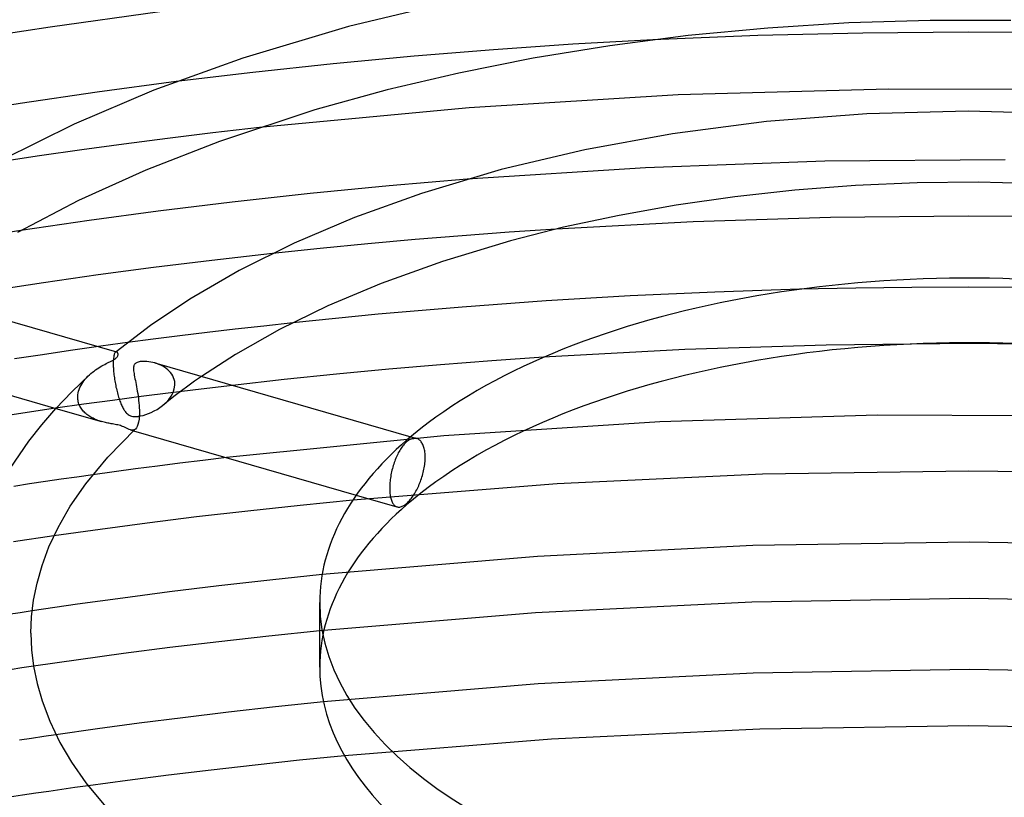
# Model space of a CAD drawing. Header units: millimetres. Extents: x -200 to 200, y -101 to 238.
# Tile 36 of 65: x -53 to 2, y 136 to 180. Entities that reach past the tile are written whole.
import ezdxf

# ---------------------------------------------------------------- set-up
doc = ezdxf.new("R2010")
doc.units = ezdxf.units.MM
doc.layers.add('HIDDEN', color=7, linetype='Continuous')
doc.layers.add('THICK', color=7, linetype='Continuous')

msp = doc.modelspace()

# ---------------------------------------------------------------- linework, layer by layer
at = {"layer": 'HIDDEN'}
for p, q in [((-22.245, 178.632), (-26.727, 178.327)), ((-17.744, 178.882), (-22.245, 178.632)), ((-31.192, 177.966), (-35.738, 177.536)), ((-26.727, 178.327), (-31.192, 177.966)), ((-35.738, 177.536), (-40.254, 177.052)), ((-40.254, 177.052), (-44.581, 176.535)), ((-42.518, 173.648), (-45.072, 173.337)), ((-39.886, 173.949), (-42.518, 173.648)), ((-47.517, 173.02), (-49.891, 172.694)), ((-45.072, 173.337), (-47.517, 173.02)), ((-52.26, 172.351), (-54.621, 171.993)), ((-49.891, 172.694), (-52.26, 172.351)), ((-8.066, 172.053), (-18.163, 171.688)), ((2.068, 172.137), (-8.066, 172.053)), ((-18.163, 171.688), (-28.198, 171.043)), ((-53.314, 168.147), (-54.95, 167.892)), ((-25.837, 168.059), (-28.483, 167.862)), ((-23.183, 168.237), (-25.837, 168.059)), ((-33.792, 167.405), (-36.481, 167.142)), ((-31.121, 167.645), (-33.792, 167.405)), ((-28.483, 167.862), (-31.121, 167.645)), ((-36.481, 167.142), (-39.16, 166.86)), ((-6.336, 164.914), (-9.5, 164.845)), ((-3.167, 164.955), (-6.336, 164.914)), ((0.003, 164.969), (-3.167, 164.955)), ((3.172, 164.955), (0.003, 164.969)), ((-38.021, 162.959), (-39.651, 162.781)), ((-42.837, 162.413), (-44.379, 162.224)), ((-41.258, 162.599), (-42.837, 162.413)), ((-39.651, 162.781), (-41.258, 162.599)), ((-45.876, 162.034), (-47.322, 161.844)), ((-44.379, 162.224), (-45.876, 162.034)), ((-50.534, 161.396), (-52.108, 161.164)), ((-48.956, 161.62), (-50.534, 161.396)), ((-48.026, 161.266), (-48.042, 161.236)), ((-48.009, 161.291), (-48.026, 161.266)), ((-47.992, 161.308), (-48.009, 161.291)), ((-47.981, 161.316), (-47.992, 161.308)), ((-47.987, 161.312), (-47.992, 161.308)), ((-47.982, 161.316), (-47.987, 161.312)), ((-47.977, 161.32), (-47.982, 161.316)), ((-47.971, 161.321), (-47.981, 161.316)), ((-47.972, 161.325), (-47.977, 161.32)), ((-47.967, 161.329), (-47.972, 161.325)), ((-47.96, 161.324), (-47.971, 161.321)), ((-47.962, 161.333), (-47.967, 161.329)), ((-47.95, 161.326), (-47.96, 161.324)), ((-47.94, 161.325), (-47.95, 161.326)), ((-47.93, 161.323), (-47.94, 161.325)), ((-15.956, 161.45), (-23.898, 161.019)), ((-7.989, 161.709), (-15.956, 161.45)), ((0.003, 161.795), (-7.989, 161.709)), ((7.99, 161.709), (0.003, 161.795)), ((-52.108, 161.164), (-53.679, 160.926)), ((-48.119, 160.732), (-48.12, 160.637)), ((-48.116, 160.82), (-48.119, 160.732)), ((-48.111, 160.901), (-48.116, 160.82)), ((-48.104, 160.975), (-48.111, 160.901)), ((-48.095, 161.042), (-48.104, 160.975)), ((-48.084, 161.101), (-48.095, 161.042)), ((-48.071, 161.153), (-48.084, 161.101)), ((-48.058, 161.198), (-48.071, 161.153)), ((-48.042, 161.236), (-48.058, 161.198)), ((-45.661, 160.666), (-45.776, 160.702)), ((-48.12, 160.637), (-48.118, 160.536)), ((-48.118, 160.536), (-48.117, 160.522)), ((-48.117, 160.522), (-48.117, 160.508)), ((-48.117, 160.508), (-48.116, 160.493)), ((-48.116, 160.493), (-48.116, 160.479)), ((-48.116, 160.479), (-48.115, 160.464)), ((-48.115, 160.464), (-48.114, 160.45)), ((-48.114, 160.45), (-48.11, 160.371)), ((-48.11, 160.371), (-48.104, 160.29)), ((-48.104, 160.29), (-48.097, 160.208)), ((-48.097, 160.208), (-48.089, 160.123)), ((-45.549, 160.624), (-45.661, 160.666)), ((-45.44, 160.576), (-45.549, 160.624)), ((-45.335, 160.522), (-45.44, 160.576)), ((-45.234, 160.461), (-45.335, 160.522)), ((-45.139, 160.395), (-45.234, 160.461)), ((-45.049, 160.323), (-45.139, 160.395)), ((-44.966, 160.244), (-45.049, 160.323)), ((-44.891, 160.159), (-44.966, 160.244)), ((-44.824, 160.068), (-44.891, 160.159)), ((-49.894, 159.513), (-49.834, 159.607)), ((-49.834, 159.607), (-49.768, 159.698)), ((-49.768, 159.698), (-49.698, 159.787)), ((-49.698, 159.787), (-49.622, 159.873)), ((-49.622, 159.873), (-49.543, 159.956)), ((-49.543, 159.956), (-49.459, 160.036)), ((-48.089, 160.123), (-48.079, 160.038)), ((-48.079, 160.038), (-48.068, 159.952)), ((-48.068, 159.952), (-48.056, 159.865)), ((-48.056, 159.865), (-48.043, 159.778)), ((-48.043, 159.778), (-48.029, 159.691)), ((-48.029, 159.691), (-48.014, 159.605)), ((-48.014, 159.605), (-47.998, 159.518)), ((-44.767, 159.971), (-44.824, 160.068)), ((-44.72, 159.869), (-44.767, 159.971)), ((-44.685, 159.762), (-44.72, 159.869)), ((-44.662, 159.65), (-44.685, 159.762)), ((-44.651, 159.535), (-44.662, 159.65)), ((-43.54, 159.67), (-43.914, 159.402)), ((-43.148, 159.943), (-43.54, 159.67)), ((-50.092, 159.012), (-50.068, 159.115)), ((-50.068, 159.115), (-50.035, 159.217)), ((-50.035, 159.217), (-49.995, 159.318)), ((-49.995, 159.318), (-49.948, 159.416)), ((-49.948, 159.416), (-49.894, 159.513)), ((-47.998, 159.518), (-47.981, 159.432)), ((-47.981, 159.432), (-47.964, 159.346)), ((-47.964, 159.346), (-47.945, 159.261)), ((-47.945, 159.261), (-47.925, 159.178)), ((-47.925, 159.178), (-47.905, 159.095)), ((-47.905, 159.095), (-47.884, 159.014)), ((-43.162, 159.235), (-44.881, 159.025)), ((-44.755, 159.033), (-44.684, 159.24)), ((-44.684, 159.24), (-44.652, 159.45)), ((-44.652, 159.465), (-44.651, 159.479)), ((-44.652, 159.45), (-44.652, 159.465)), ((-44.651, 159.521), (-44.651, 159.535)), ((-44.651, 159.507), (-44.651, 159.521)), ((-44.651, 159.493), (-44.651, 159.507)), ((-44.651, 159.479), (-44.651, 159.493)), ((-44.279, 159.134), (-44.637, 158.863)), ((-43.914, 159.402), (-44.279, 159.134)), ((-41.406, 159.44), (-43.162, 159.235)), ((-50.116, 158.791), (-50.115, 158.806)), ((-50.116, 158.777), (-50.116, 158.791)), ((-50.116, 158.762), (-50.116, 158.777)), ((-50.115, 158.747), (-50.116, 158.762)), ((-50.115, 158.806), (-50.108, 158.909)), ((-50.115, 158.732), (-50.115, 158.747)), ((-50.114, 158.718), (-50.115, 158.732)), ((-50.109, 158.65), (-50.114, 158.718)), ((-50.1, 158.583), (-50.109, 158.65)), ((-50.108, 158.909), (-50.092, 159.012)), ((-50.086, 158.518), (-50.1, 158.583)), ((-50.069, 158.454), (-50.086, 158.518)), ((-48.169, 158.598), (-49.767, 158.379)), ((-46.552, 158.813), (-48.169, 158.598)), ((-47.884, 159.014), (-47.862, 158.933)), ((-47.862, 158.933), (-47.839, 158.854)), ((-47.839, 158.854), (-47.816, 158.777)), ((-47.816, 158.777), (-47.792, 158.701)), ((-47.792, 158.701), (-47.767, 158.628)), ((-47.767, 158.628), (-47.742, 158.557)), ((-47.742, 158.557), (-47.717, 158.489)), ((-47.717, 158.489), (-47.691, 158.424)), ((-44.881, 159.025), (-46.552, 158.813)), ((-44.988, 158.591), (-45.332, 158.316)), ((-45.161, 158.467), (-44.999, 158.643)), ((-44.999, 158.643), (-44.862, 158.832)), ((-44.637, 158.863), (-44.988, 158.591)), ((-44.862, 158.832), (-44.755, 159.033)), ((-49.767, 158.379), (-51.363, 158.151)), ((-51.341, 158.145), (-48.776, 157.404)), ((-50.049, 158.391), (-50.069, 158.454)), ((-50.024, 158.329), (-50.049, 158.391)), ((-49.996, 158.269), (-50.024, 158.329)), ((-49.965, 158.21), (-49.996, 158.269)), ((-49.93, 158.153), (-49.965, 158.21)), ((-49.893, 158.098), (-49.93, 158.153)), ((-49.852, 158.045), (-49.893, 158.098)), ((-49.809, 157.994), (-49.852, 158.045)), ((-49.763, 157.945), (-49.809, 157.994)), ((-49.715, 157.898), (-49.763, 157.945)), ((-47.691, 158.424), (-47.665, 158.361)), ((-47.665, 158.361), (-47.638, 158.301)), ((-47.638, 158.301), (-47.611, 158.244)), ((-47.611, 158.244), (-47.584, 158.189)), ((-47.584, 158.189), (-47.556, 158.138)), ((-47.556, 158.138), (-47.528, 158.089)), ((-47.528, 158.089), (-47.499, 158.044)), ((-47.499, 158.044), (-47.47, 158.001)), ((-47.47, 158.001), (-47.441, 157.961)), ((-47.441, 157.961), (-47.406, 157.92)), ((-45.977, 157.92), (-45.815, 157.999)), ((-45.815, 157.999), (-45.655, 158.09)), ((-45.655, 158.09), (-45.496, 158.192)), ((-45.496, 158.192), (-45.343, 158.307)), ((-45.343, 158.307), (-45.161, 158.467)), ((-49.664, 157.852), (-49.715, 157.898)), ((-49.611, 157.808), (-49.664, 157.852)), ((-49.556, 157.767), (-49.611, 157.808)), ((-49.499, 157.727), (-49.556, 157.767)), ((-49.44, 157.689), (-49.499, 157.727)), ((-49.379, 157.653), (-49.44, 157.689)), ((-49.317, 157.618), (-49.379, 157.653)), ((-49.253, 157.586), (-49.317, 157.618)), ((-49.188, 157.555), (-49.253, 157.586)), ((-49.122, 157.526), (-49.188, 157.555)), ((-49.054, 157.498), (-49.122, 157.526)), ((-48.986, 157.472), (-49.054, 157.498)), ((-48.916, 157.448), (-48.986, 157.472)), ((-48.846, 157.425), (-48.916, 157.448)), ((-48.776, 157.404), (-48.846, 157.425)), ((-48.704, 157.384), (-48.776, 157.404)), ((-48.632, 157.366), (-48.704, 157.384)), ((-47.406, 157.92), (-47.367, 157.878)), ((-47.367, 157.878), (-47.322, 157.836)), ((-47.322, 157.836), (-47.271, 157.798)), ((-47.271, 157.798), (-47.214, 157.763)), ((-47.214, 157.763), (-47.152, 157.735)), ((-47.152, 157.735), (-47.083, 157.713)), ((-47.083, 157.713), (-47.011, 157.698)), ((-47.011, 157.698), (-46.932, 157.69)), ((-46.932, 157.69), (-46.837, 157.688)), ((-46.837, 157.688), (-46.72, 157.697)), ((-46.72, 157.697), (-46.584, 157.719)), ((-46.584, 157.719), (-46.44, 157.752)), ((-46.44, 157.752), (-46.29, 157.796)), ((-46.29, 157.796), (-46.136, 157.852)), ((-46.136, 157.852), (-45.977, 157.92)), ((-17.362, 157.382), (-29.514, 156.595)), ((-5.119, 157.759), (-17.362, 157.382)), ((7.155, 157.725), (-5.119, 157.759)), ((-48.562, 157.349), (-48.632, 157.366)), ((-48.492, 157.333), (-48.562, 157.349)), ((-48.425, 157.319), (-48.492, 157.333)), ((-48.358, 157.306), (-48.425, 157.319)), ((-48.294, 157.293), (-48.358, 157.306)), ((-48.231, 157.282), (-48.294, 157.293)), ((-48.165, 157.27), (-48.231, 157.282)), ((-48.094, 157.257), (-48.165, 157.27)), ((-48.019, 157.243), (-48.094, 157.257)), ((-47.942, 157.228), (-48.019, 157.243)), ((-47.865, 157.212), (-47.942, 157.228)), ((-47.79, 157.194), (-47.865, 157.212)), ((-47.719, 157.175), (-47.79, 157.194)), ((-47.652, 157.154), (-47.719, 157.175)), ((-47.59, 157.132), (-47.652, 157.154)), ((-47.522, 157.104), (-47.59, 157.132)), ((-47.446, 157.069), (-47.522, 157.104)), ((-47.366, 157.03), (-47.446, 157.069)), ((-47.289, 156.992), (-47.366, 157.03)), ((-47.215, 156.959), (-47.289, 156.992)), ((-47.144, 156.933), (-47.215, 156.959)), ((-47.093, 156.922), (-47.144, 156.933)), ((-47.144, 156.933), (-46.974, 156.884)), ((-47.044, 156.917), (-47.093, 156.922)), ((-46.997, 156.92), (-47.044, 156.917)), ((-46.953, 156.931), (-46.997, 156.92)), ((-46.91, 156.952), (-46.953, 156.931)), ((-46.87, 156.982), (-46.91, 156.952)), ((-29.514, 156.595), (-41.742, 155.374)), ((-31.561, 156.303), (-31.61, 156.263)), ((-31.511, 156.339), (-31.561, 156.303)), ((-31.461, 156.371), (-31.511, 156.339)), ((-31.411, 156.399), (-31.461, 156.371)), ((-31.36, 156.422), (-31.411, 156.399)), ((-31.38, 156.546), (-31.041, 156.448)), ((-31.31, 156.44), (-31.36, 156.422)), ((-31.26, 156.453), (-31.31, 156.44)), ((-31.21, 156.462), (-31.26, 156.453)), ((-31.162, 156.464), (-31.21, 156.462)), ((-31.114, 156.462), (-31.162, 156.464)), ((-31.068, 156.455), (-31.114, 156.462)), ((-31.024, 156.443), (-31.068, 156.455)), ((-30.985, 156.427), (-31.024, 156.443)), ((-30.947, 156.408), (-30.985, 156.427)), ((-30.911, 156.385), (-30.947, 156.408)), ((-30.877, 156.359), (-30.911, 156.385)), ((-30.844, 156.329), (-30.877, 156.359)), ((-30.812, 156.295), (-30.844, 156.329)), ((-30.782, 156.257), (-30.812, 156.295)), ((-32.036, 155.711), (-32.075, 155.64)), ((-31.996, 155.78), (-32.036, 155.711)), ((-31.955, 155.847), (-31.996, 155.78)), ((-31.913, 155.911), (-31.955, 155.847)), ((-31.871, 155.972), (-31.913, 155.911)), ((-31.828, 156.029), (-31.871, 155.972)), ((-31.784, 156.083), (-31.828, 156.029)), ((-31.74, 156.134), (-31.784, 156.083)), ((-31.697, 156.18), (-31.74, 156.134)), ((-31.653, 156.223), (-31.697, 156.18)), ((-31.61, 156.263), (-31.653, 156.223)), ((-30.753, 156.215), (-30.782, 156.257)), ((-30.726, 156.169), (-30.753, 156.215)), ((-30.7, 156.12), (-30.726, 156.169)), ((-30.676, 156.066), (-30.7, 156.12)), ((-30.655, 156.01), (-30.676, 156.066)), ((-30.635, 155.95), (-30.655, 156.01)), ((-30.618, 155.886), (-30.635, 155.95)), ((-30.603, 155.82), (-30.618, 155.886)), ((-30.591, 155.752), (-30.603, 155.82)), ((-30.58, 155.681), (-30.591, 155.752)), ((-32.279, 155.176), (-32.307, 155.096)), ((-32.249, 155.256), (-32.279, 155.176)), ((-32.217, 155.335), (-32.249, 155.256)), ((-32.184, 155.413), (-32.217, 155.335)), ((-32.149, 155.49), (-32.184, 155.413)), ((-32.112, 155.566), (-32.149, 155.49)), ((-32.075, 155.64), (-32.112, 155.566)), ((-30.572, 155.609), (-30.58, 155.681)), ((-30.567, 155.535), (-30.572, 155.609)), ((-30.572, 155.148), (-30.567, 155.229)), ((-30.564, 155.459), (-30.567, 155.535)), ((-30.567, 155.229), (-30.563, 155.307)), ((-30.562, 155.383), (-30.564, 155.459)), ((-30.563, 155.307), (-30.562, 155.383)), ((-32.432, 154.67), (-32.453, 154.582)), ((-32.41, 154.758), (-32.432, 154.67)), ((-32.386, 154.845), (-32.41, 154.758)), ((-32.361, 154.93), (-32.386, 154.845)), ((-32.335, 155.014), (-32.361, 154.93)), ((-32.307, 155.096), (-32.335, 155.014)), ((-30.671, 154.546), (-30.65, 154.634)), ((-30.65, 154.634), (-30.632, 154.722)), ((-30.632, 154.722), (-30.615, 154.809)), ((-30.615, 154.809), (-30.601, 154.896)), ((-30.601, 154.896), (-30.589, 154.981)), ((-30.589, 154.981), (-30.579, 155.066)), ((-30.579, 155.066), (-30.572, 155.148)), ((0.025, 154.622), (-11.583, 154.44)), ((11.629, 154.439), (0.025, 154.622)), ((-51.05, 154.155), (-51.938, 154.024)), ((-50.161, 154.283), (-51.05, 154.155)), ((-49.271, 154.409), (-50.161, 154.283)), ((-32.54, 154.054), (-32.548, 153.969)), ((-32.53, 154.14), (-32.54, 154.054)), ((-32.518, 154.227), (-32.53, 154.14)), ((-32.505, 154.315), (-32.518, 154.227)), ((-32.489, 154.404), (-32.505, 154.315)), ((-32.472, 154.493), (-32.489, 154.404)), ((-32.453, 154.582), (-32.472, 154.493)), ((-30.831, 154.032), (-30.801, 154.114)), ((-30.801, 154.114), (-30.772, 154.199)), ((-30.772, 154.199), (-30.744, 154.284)), ((-30.744, 154.284), (-30.718, 154.371)), ((-30.718, 154.371), (-30.693, 154.458)), ((-30.693, 154.458), (-30.671, 154.546)), ((-11.583, 154.44), (-23.138, 153.895)), ((-52.825, 153.891), (-53.711, 153.756)), ((-51.938, 154.024), (-52.825, 153.891)), ((-23.138, 153.895), (-34.635, 152.984)), ((-32.559, 153.805), (-32.562, 153.727)), ((-32.562, 153.727), (-32.562, 153.651)), ((-32.562, 153.651), (-32.562, 153.575)), ((-32.562, 153.575), (-32.559, 153.5)), ((-32.555, 153.886), (-32.559, 153.805)), ((-32.559, 153.5), (-32.554, 153.426)), ((-32.548, 153.969), (-32.555, 153.886)), ((-31.082, 153.488), (-31.042, 153.563)), ((-31.042, 153.563), (-31.003, 153.639)), ((-31.003, 153.639), (-30.966, 153.716)), ((-30.966, 153.716), (-30.93, 153.794)), ((-30.93, 153.794), (-30.896, 153.872)), ((-30.896, 153.872), (-30.863, 153.951)), ((-30.863, 153.951), (-30.831, 154.032)), ((-34.442, 153.266), (-32.15, 152.605)), ((-32.554, 153.426), (-32.548, 153.353)), ((-32.548, 153.353), (-32.539, 153.283)), ((-32.539, 153.283), (-32.529, 153.215)), ((-32.529, 153.215), (-32.516, 153.15)), ((-32.516, 153.15), (-32.502, 153.088)), ((-32.502, 153.088), (-32.485, 153.029)), ((-32.485, 153.029), (-32.467, 152.973)), ((-32.467, 152.973), (-32.447, 152.921)), ((-31.478, 152.927), (-31.433, 152.977)), ((-31.433, 152.977), (-31.388, 153.031)), ((-31.388, 153.031), (-31.343, 153.088)), ((-31.343, 153.088), (-31.298, 153.148)), ((-31.298, 153.148), (-31.253, 153.211)), ((-31.253, 153.211), (-31.209, 153.277)), ((-31.209, 153.277), (-31.166, 153.345)), ((-31.166, 153.345), (-31.124, 153.416)), ((-31.124, 153.416), (-31.082, 153.488)), ((-32.447, 152.921), (-32.426, 152.872)), ((-32.426, 152.872), (-32.402, 152.827)), ((-32.402, 152.827), (-32.377, 152.787)), ((-32.377, 152.787), (-32.351, 152.75)), ((-32.351, 152.75), (-32.324, 152.717)), ((-32.324, 152.717), (-32.295, 152.688)), ((-32.295, 152.688), (-32.265, 152.663)), ((-32.265, 152.663), (-32.234, 152.642)), ((-32.234, 152.642), (-32.2, 152.624)), ((-32.2, 152.624), (-32.165, 152.61)), ((-32.165, 152.61), (-32.125, 152.599)), ((-32.125, 152.599), (-32.083, 152.593)), ((-32.083, 152.593), (-32.04, 152.592)), ((-32.04, 152.592), (-31.995, 152.596)), ((-31.995, 152.596), (-31.949, 152.605)), ((-31.949, 152.605), (-31.902, 152.619)), ((-31.902, 152.619), (-31.854, 152.638)), ((-31.854, 152.638), (-31.805, 152.661)), ((-31.805, 152.661), (-31.757, 152.689)), ((-31.757, 152.689), (-31.707, 152.722)), ((-31.707, 152.722), (-31.659, 152.758)), ((-31.659, 152.758), (-31.61, 152.799)), ((-31.61, 152.799), (-31.566, 152.838)), ((-31.566, 152.838), (-31.522, 152.881)), ((-31.522, 152.881), (-31.478, 152.927)), ((-52.979, 150.748), (-53.739, 150.633)), ((-52.218, 150.861), (-52.979, 150.748)), ((-51.456, 150.972), (-52.218, 150.861)), ((-12.122, 150.421), (-24.247, 149.815)), ((0.063, 150.622), (-12.122, 150.421)), ((12.246, 150.417), (0.063, 150.622)), ((-24.247, 149.815), (-36.365, 148.792)), ((0.048, 147.448), (-12.186, 147.248)), ((12.278, 147.244), (0.048, 147.448)), ((-12.186, 147.248), (-24.359, 146.644)), ((-53.361, 146.645), (-54.038, 146.541)), ((-52.683, 146.748), (-53.361, 146.645)), ((-24.359, 146.644), (-36.5, 145.63)), ((-53.264, 143.54), (-53.924, 143.44)), ((-52.603, 143.638), (-53.264, 143.54)), ((-12.098, 143.248), (-24.199, 142.646)), ((0.062, 143.448), (-12.098, 143.248)), ((12.219, 143.244), (0.062, 143.448)), ((-24.199, 142.646), (-36.29, 141.63)), ((0.03, 140.274), (-11.737, 140.089)), ((11.794, 140.087), (0.03, 140.274)), ((-52.029, 139.679), (-52.715, 139.577)), ((-51.342, 139.78), (-52.029, 139.679)), ((-11.737, 140.089), (-23.45, 139.531)), ((-52.715, 139.577), (-53.401, 139.473)), ((-23.45, 139.531), (-35.109, 138.598)), ((-49.535, 136.911), (-50.273, 136.808)), ((-53.221, 136.381), (-53.956, 136.27)), ((-52.485, 136.49), (-53.221, 136.381)), ((-51.748, 136.597), (-52.485, 136.49)), ((-51.011, 136.704), (-51.748, 136.597)), ((-50.273, 136.808), (-51.011, 136.704))]:
    msp.add_line(p, q, dxfattribs=at)
for start_param, end_param in [(-3.141581, -0.523599), (-0.523599, 0.000012)]:
    msp.add_ellipse((0, 143.587), major_axis=(-36.5, 0), ratio=0.5, start_param=start_param, end_param=end_param, dxfattribs=at)
at = {"layer": 'THICK'}
for p, q in [((-28.645, 181.109), (-34.881, 179.627)), ((-45.5, 180.451), (-51.67, 179.604)), ((-51.67, 179.604), (-57.745, 178.656)), ((-34.881, 179.627), (-40.823, 177.858)), ((-11.272, 179.548), (-15.76, 179.119)), ((-6.729, 179.835), (-11.272, 179.548)), ((-2.14, 179.976), (-6.729, 179.835)), ((2.39, 179.972), (-2.14, 179.976)), ((-15.76, 179.119), (-20.169, 178.551)), ((-11.843, 179.123), (-17.744, 178.882)), ((-5.928, 179.268), (-11.843, 179.123)), ((-0.001, 179.317), (-5.928, 179.268)), ((5.923, 179.268), (-0.001, 179.317)), ((-20.169, 178.551), (-24.478, 177.847)), ((-40.823, 177.858), (-45.827, 176.056)), ((-24.478, 177.847), (-28.665, 177.015)), ((-28.665, 177.015), (-32.707, 176.061)), ((-44.581, 176.535), (-49.017, 175.944)), ((-49.017, 175.944), (-53.365, 175.305)), ((-45.827, 176.056), (-50.321, 174.143)), ((-32.707, 176.061), (-36.765, 174.936)), ((-16.324, 175.78), (-28.086, 175.064)), ((-4.49, 176.115), (-16.324, 175.78)), ((7.369, 176.069), (-4.49, 176.115)), ((-53.365, 175.305), (-57.675, 174.612)), ((-36.765, 174.936), (-42.142, 173.172)), ((-28.086, 175.064), (-39.886, 173.949)), ((-5.7, 174.721), (-11.361, 174.281)), ((-0.006, 174.867), (-5.7, 174.721)), ((5.689, 174.722), (-0.006, 174.867)), ((-50.321, 174.143), (-54.399, 172.113)), ((-11.361, 174.281), (-16.649, 173.596)), ((-16.649, 173.596), (-21.577, 172.696)), ((-42.142, 173.172), (-46.281, 171.553)), ((-21.577, 172.696), (-26.279, 171.579)), ((-46.281, 171.553), (-50.072, 169.835)), ((-26.279, 171.579), (-30.763, 170.245)), ((-28.198, 171.043), (-32.585, 170.67)), ((-6.339, 170.68), (-9.76, 170.42)), ((-2.883, 170.829), (-6.339, 170.68)), ((0.564, 170.866), (-2.883, 170.829)), ((3.949, 170.795), (0.564, 170.866)), ((-37.04, 170.232), (-41.427, 169.748)), ((-32.585, 170.67), (-37.04, 170.232)), ((-30.763, 170.245), (-34.543, 168.884)), ((-9.76, 170.42), (-13.13, 170.053)), ((-50.072, 169.835), (-53.499, 168.044)), ((-41.427, 169.748), (-45.592, 169.239)), ((-16.434, 169.58), (-19.653, 169.005)), ((-13.13, 170.053), (-16.434, 169.58)), ((-45.592, 169.239), (-49.475, 168.713)), ((-49.475, 168.713), (-53.314, 168.147)), ((-34.543, 168.884), (-37.941, 167.438)), ((-15.477, 168.644), (-23.183, 168.237)), ((-19.653, 169.005), (-22.77, 168.335)), ((-7.749, 168.888), (-15.477, 168.644)), ((0.002, 168.969), (-7.749, 168.888)), ((7.748, 168.888), (0.002, 168.969)), ((-22.77, 168.335), (-25.764, 167.575)), ((-37.941, 167.438), (-41.027, 165.903)), ((-25.764, 167.575), (-29.589, 166.415)), ((-39.16, 166.86), (-42.576, 166.473)), ((-42.576, 166.473), (-45.861, 166.069)), ((-29.589, 166.415), (-33.05, 165.174)), ((-45.861, 166.069), (-48.971, 165.656)), ((-41.027, 165.903), (-43.807, 164.293)), ((-61.578, 165.264), (-47.93, 161.324)), ((-52.036, 165.219), (-55.089, 164.755)), ((-48.971, 165.656), (-52.036, 165.219)), ((-33.05, 165.174), (-36.045, 163.907)), ((-14.263, 164.69), (-19.019, 164.471)), ((-9.5, 164.845), (-14.263, 164.69)), ((-43.807, 164.293), (-46.021, 162.814)), ((-23.762, 164.191), (-28.479, 163.85)), ((-19.019, 164.471), (-23.762, 164.191)), ((-36.045, 163.907), (-38.762, 162.577)), ((-28.479, 163.85), (-33.218, 163.441)), ((-33.218, 163.441), (-38.021, 162.959)), ((-46.021, 162.814), (-47.962, 161.333)), ((-38.762, 162.577), (-41.23, 161.18)), ((-47.594, 161.807), (-47.867, 161.77)), ((-47.322, 161.844), (-47.594, 161.807)), ((-62.786, 161.449), (-51.341, 158.145)), ((-48.684, 161.658), (-48.956, 161.62)), ((-48.411, 161.695), (-48.684, 161.658)), ((-48.139, 161.733), (-48.411, 161.695)), ((-47.867, 161.77), (-48.139, 161.733)), ((-47.914, 161.316), (-47.93, 161.323)), ((-47.899, 161.306), (-47.914, 161.316)), ((-47.886, 161.292), (-47.899, 161.306)), ((-47.874, 161.274), (-47.886, 161.292)), ((-47.864, 161.255), (-47.874, 161.274)), ((-47.856, 161.233), (-47.864, 161.255)), ((-48.52, 160.664), (-48.446, 160.702)), ((-48.446, 160.702), (-48.375, 160.738)), ((-48.375, 160.738), (-48.303, 160.774)), ((-48.303, 160.774), (-48.232, 160.81)), ((-48.232, 160.81), (-48.164, 160.846)), ((-48.164, 160.846), (-48.101, 160.882)), ((-48.101, 160.882), (-48.044, 160.916)), ((-48.044, 160.916), (-47.996, 160.949)), ((-47.996, 160.949), (-47.956, 160.981)), ((-47.956, 160.981), (-47.926, 161.009)), ((-47.926, 161.009), (-47.901, 161.038)), ((-47.901, 161.038), (-47.881, 161.067)), ((-47.881, 161.067), (-47.866, 161.097)), ((-47.866, 161.097), (-47.855, 161.127)), ((-47.851, 161.209), (-47.856, 161.233)), ((-47.855, 161.127), (-47.85, 161.156)), ((-47.849, 161.183), (-47.851, 161.209)), ((-47.85, 161.156), (-47.849, 161.183)), ((-46.811, 160.712), (-46.845, 160.692)), ((-46.772, 160.73), (-46.811, 160.712)), ((-46.724, 160.748), (-46.772, 160.73)), ((-46.665, 160.763), (-46.724, 160.748)), ((-46.595, 160.776), (-46.665, 160.763)), ((-46.513, 160.786), (-46.595, 160.776)), ((-46.423, 160.79), (-46.513, 160.786)), ((-46.326, 160.79), (-46.423, 160.79)), ((-46.223, 160.784), (-46.326, 160.79)), ((-46.116, 160.772), (-46.223, 160.784)), ((-46.005, 160.755), (-46.116, 160.772)), ((-45.891, 160.731), (-46.005, 160.755)), ((-45.776, 160.702), (-45.891, 160.731)), ((-45.771, 160.7), (-31.38, 156.546)), ((-41.23, 161.18), (-43.148, 159.943)), ((-26.806, 160.817), (-29.703, 160.593)), ((-23.898, 161.019), (-26.806, 160.817)), ((-49.376, 160.11), (-49.289, 160.181)), ((-49.289, 160.181), (-49.201, 160.249)), ((-49.201, 160.249), (-49.112, 160.313)), ((-49.112, 160.313), (-49.023, 160.373)), ((-49.023, 160.373), (-48.935, 160.43)), ((-48.935, 160.43), (-48.848, 160.483)), ((-48.848, 160.483), (-48.762, 160.533)), ((-48.762, 160.533), (-48.679, 160.58)), ((-48.679, 160.58), (-48.598, 160.623)), ((-48.598, 160.623), (-48.52, 160.664)), ((-46.973, 160.466), (-46.977, 160.406)), ((-46.977, 160.406), (-46.976, 160.338)), ((-46.976, 160.338), (-46.971, 160.265)), ((-46.964, 160.516), (-46.973, 160.466)), ((-46.971, 160.265), (-46.961, 160.186)), ((-46.951, 160.558), (-46.964, 160.516)), ((-46.961, 160.186), (-46.948, 160.102)), ((-46.936, 160.592), (-46.951, 160.558)), ((-46.919, 160.62), (-46.936, 160.592)), ((-46.898, 160.646), (-46.919, 160.62)), ((-46.874, 160.669), (-46.898, 160.646)), ((-46.845, 160.692), (-46.874, 160.669)), ((-32.61, 160.343), (-35.554, 160.064)), ((-29.703, 160.593), (-32.61, 160.343)), ((-50.45, 159.082), (-49.46, 160.035)), ((-49.459, 160.036), (-49.376, 160.11)), ((-46.948, 160.102), (-46.933, 160.012)), ((-46.933, 160.012), (-46.915, 159.917)), ((-46.915, 159.917), (-46.896, 159.817)), ((-46.896, 159.817), (-46.875, 159.711)), ((-46.875, 159.711), (-46.853, 159.601)), ((-46.853, 159.601), (-46.831, 159.486)), ((-38.499, 159.762), (-41.406, 159.44)), ((-35.554, 160.064), (-38.499, 159.762)), ((-51.342, 158.144), (-50.45, 159.082)), ((-46.831, 159.486), (-46.808, 159.367)), ((-46.808, 159.367), (-46.786, 159.244)), ((-46.786, 159.244), (-46.764, 159.117)), ((-46.764, 159.117), (-46.743, 158.987)), ((-46.743, 158.987), (-46.723, 158.855)), ((-46.723, 158.855), (-46.705, 158.721)), ((-46.705, 158.721), (-46.689, 158.587)), ((-46.689, 158.587), (-46.675, 158.452)), ((-51.363, 158.151), (-54.182, 157.731)), ((-52.145, 157.217), (-51.342, 158.144)), ((-46.675, 158.452), (-46.664, 158.317)), ((-46.664, 158.317), (-46.655, 158.185)), ((-46.655, 158.185), (-46.65, 158.054)), ((-46.65, 158.054), (-46.647, 157.928)), ((-46.647, 157.928), (-46.649, 157.805)), ((-46.692, 157.374), (-46.726, 157.238)), ((-46.667, 157.534), (-46.692, 157.374)), ((-46.652, 157.718), (-46.667, 157.534)), ((-46.651, 157.733), (-46.652, 157.718)), ((-46.65, 157.761), (-46.651, 157.747)), ((-46.651, 157.747), (-46.651, 157.733)), ((-46.649, 157.791), (-46.65, 157.776)), ((-46.65, 157.776), (-46.65, 157.761)), ((-46.649, 157.805), (-46.649, 157.791)), ((-52.864, 156.304), (-52.145, 157.217)), ((-48.425, 155.406), (-46.866, 156.986)), ((-46.974, 156.884), (-34.442, 153.266)), ((-46.816, 157.044), (-46.87, 156.982)), ((-46.768, 157.129), (-46.816, 157.044)), ((-46.726, 157.238), (-46.768, 157.129)), ((-53.922, 154.769), (-52.864, 156.304)), ((-49.664, 153.904), (-48.425, 155.406)), ((-43.068, 155.217), (-44.368, 155.058)), ((-41.742, 155.374), (-43.068, 155.217)), ((-46.87, 154.737), (-48.072, 154.575)), ((-45.637, 154.898), (-46.87, 154.737)), ((-44.368, 155.058), (-45.637, 154.898)), ((-48.072, 154.575), (-49.271, 154.409)), ((-50.536, 152.639), (-49.664, 153.904)), ((-34.635, 152.984), (-37.604, 152.686)), ((-51.225, 151.437), (-50.536, 152.639)), ((-37.604, 152.686), (-40.549, 152.368)), ((-43.428, 152.034), (-46.204, 151.69)), ((-40.549, 152.368), (-43.428, 152.034)), ((-51.737, 150.346), (-51.225, 151.437)), ((-48.848, 151.339), (-51.456, 150.972)), ((-46.204, 151.69), (-48.848, 151.339)), ((-52.128, 149.299), (-51.737, 150.346)), ((-52.409, 148.311), (-52.128, 149.299)), ((-36.365, 148.792), (-39.306, 148.481)), ((-52.602, 147.35), (-52.409, 148.311)), ((-42.186, 148.153), (-44.96, 147.816)), ((-39.306, 148.481), (-42.186, 148.153)), ((-47.587, 147.474), (-50.138, 147.12)), ((-44.96, 147.816), (-47.587, 147.474)), ((-52.713, 146.417), (-52.602, 147.35)), ((-50.138, 147.12), (-52.683, 146.748)), ((-36.5, 143.587), (-36.5, 147.224)), ((-52.75, 145.492), (-52.713, 146.417)), ((-52.75, 145.49), (-52.713, 144.567)), ((-39.365, 145.33), (-42.186, 145.012)), ((-36.5, 145.63), (-39.365, 145.33)), ((-44.926, 144.683), (-47.551, 144.347)), ((-42.186, 145.012), (-44.926, 144.683)), ((-52.713, 144.567), (-52.602, 143.633)), ((-47.551, 144.347), (-50.081, 144.002)), ((-50.081, 144.002), (-52.603, 143.638)), ((-52.602, 143.633), (-52.409, 142.673)), ((-52.409, 142.673), (-52.128, 141.687)), ((-52.128, 141.687), (-51.697, 140.545)), ((-38.986, 141.346), (-41.635, 141.049)), ((-36.29, 141.63), (-38.986, 141.346)), ((-41.635, 141.049), (-44.206, 140.742)), ((-51.697, 140.545), (-51.122, 139.352)), ((-46.663, 140.429), (-49.009, 140.113)), ((-44.206, 140.742), (-46.663, 140.429)), ((-49.009, 140.113), (-51.342, 139.78)), ((-51.122, 139.352), (-50.471, 138.243)), ((-35.109, 138.598), (-37.632, 138.344)), ((-50.471, 138.243), (-49.664, 137.081)), ((-40.137, 138.076), (-42.601, 137.795)), ((-37.632, 138.344), (-40.137, 138.076)), ((-45, 137.506), (-47.311, 137.211)), ((-42.601, 137.795), (-45, 137.506)), ((-49.664, 137.081), (-48.464, 135.622)), ((-47.311, 137.211), (-49.535, 136.911))]:
    msp.add_line(p, q, dxfattribs=at)
for centre, major_axis, start_param, end_param in [((0, 147.224), (36.5, 0), 0.000012, 2.617994), ((0, 147.224), (36.5, 0), 2.617994, 3.141604), ((0, 147.224), (36.5, 0), -3.141581, -0.523599), ((0, 143.587), (-36.5, 0), 0.000012, 0.924578)]:
    msp.add_ellipse(centre, major_axis=major_axis, ratio=0.5, start_param=start_param, end_param=end_param, dxfattribs=at)

doc.saveas('drawing.dxf')
